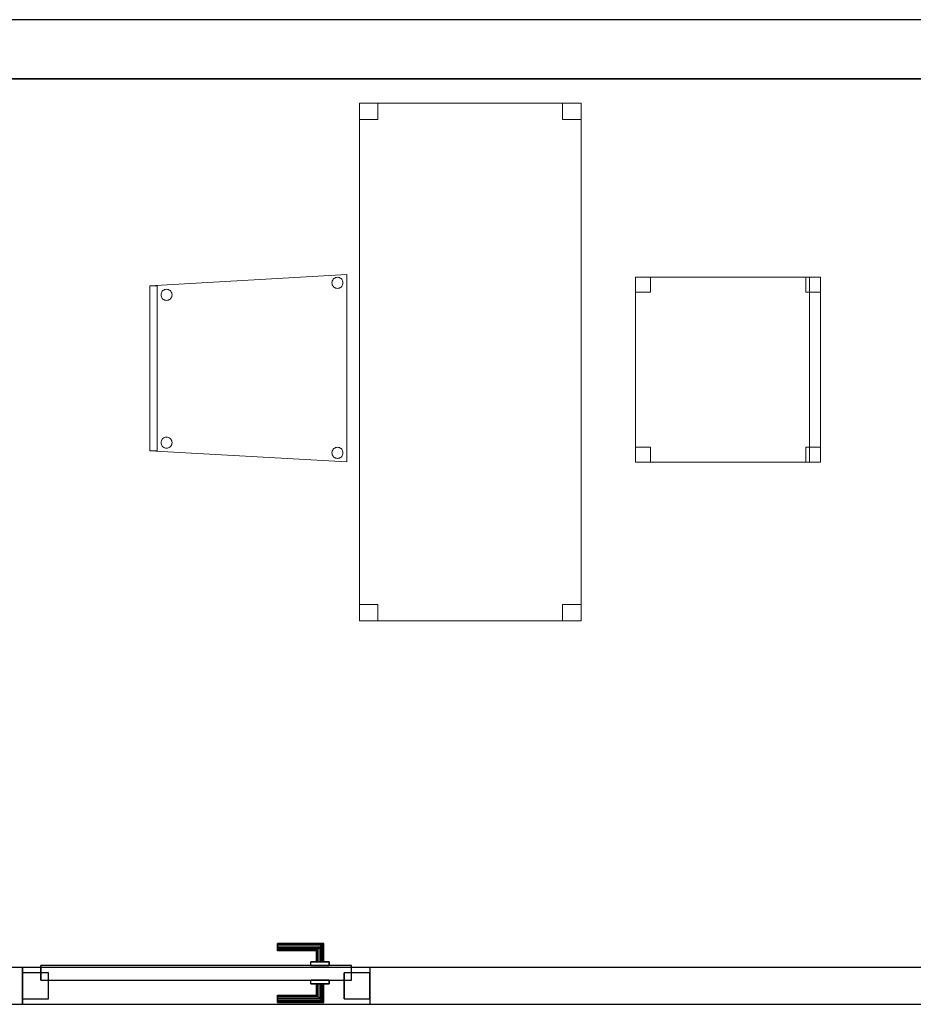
# Model space of a CAD drawing. Header units: metres. Extents: x 397.7 to 427.5, y 12.7 to 28.4.
# Tile 121 of 122: x 421.2 to 423.6, y 25.6 to 28.2. Entities that reach past the tile are written whole.
import ezdxf

# ---------------------------------------------------------------- set-up
doc = ezdxf.new("R2010")
doc.units = ezdxf.units.M
doc.layers.add('01_CARPINTERIA', color=5, linetype='Continuous', lineweight=25, true_color=0x0000ff)
doc.layers.add('01_SUELOS', color=7, linetype='Continuous', lineweight=25, true_color=0x007f00)
for name, color, linetype, lineweight in [('02_MOBILIARIO', 7, 'Continuous', 18), ('A-DETL-____-MBND', 7, 'Continuous', 18), ('A-GENM-____-OTLN', 7, 'Continuous', 18), ('A-WALL-____-MCUT', 7, 'Continuous', 25), ('A-WALL-____-OTLN', 7, 'Continuous', 25)]:
    doc.layers.add(name, color=color, linetype=linetype, lineweight=lineweight)

# ---------------------------------------------------------------- blocks, each defined once
blk = doc.blocks.new('Family - Cadira confident_P5-151362-08_CLI_AIGUA_P5')
at = {"layer": 'A-DETL-____-MBND', "color": 253, "true_color": 0xaaaaaa}
for p, q in [((0, 0.4765), (0.5326, 0.5065)), ((0.5326, 0.5065), (0, 0.4765)), ((0.5326, 0.5065), (0.5326, 0)), ((0.5326, 0), (0.5326, 0.5065)), ((0.4926, 0.4842), (0.4928, 0.4868)), ((0.4928, 0.4868), (0.4926, 0.4842)), ((0.4928, 0.4816), (0.4926, 0.4842)), ((0.4926, 0.4842), (0.4928, 0.4816)), ((0.4928, 0.4868), (0.4935, 0.4893)), ((0.4935, 0.4893), (0.4928, 0.4868)), ((0.4935, 0.4791), (0.4928, 0.4816)), ((0.4928, 0.4816), (0.4935, 0.4791)), ((0.4935, 0.4893), (0.4946, 0.4917)), ((0.4946, 0.4917), (0.4935, 0.4893)), ((0.4946, 0.4917), (0.4961, 0.4938)), ((0.4961, 0.4938), (0.4946, 0.4917)), ((0.4961, 0.4938), (0.4979, 0.4957)), ((0.4979, 0.4957), (0.4961, 0.4938)), ((0.4979, 0.4957), (0.5, 0.4972)), ((0.5, 0.4972), (0.4979, 0.4957)), ((0.5, 0.4972), (0.5024, 0.4983)), ((0.5024, 0.4983), (0.5, 0.4972)), ((0.5024, 0.4983), (0.5049, 0.4989)), ((0.5049, 0.4989), (0.5024, 0.4983)), ((0.5049, 0.4989), (0.5075, 0.4992)), ((0.5075, 0.4992), (0.5049, 0.4989)), ((0.5075, 0.4992), (0.5101, 0.4989)), ((0.5101, 0.4989), (0.5075, 0.4992)), ((0.5101, 0.4989), (0.5126, 0.4983)), ((0.5126, 0.4983), (0.5101, 0.4989)), ((0.5126, 0.4983), (0.515, 0.4972)), ((0.515, 0.4972), (0.5126, 0.4983)), ((0.515, 0.4972), (0.5171, 0.4957)), ((0.5171, 0.4957), (0.515, 0.4972)), ((0.5171, 0.4957), (0.519, 0.4938)), ((0.519, 0.4938), (0.5171, 0.4957)), ((0.519, 0.4938), (0.5204, 0.4917)), ((0.5204, 0.4917), (0.519, 0.4938)), ((0.5204, 0.4917), (0.5215, 0.4893)), ((0.5215, 0.4893), (0.5204, 0.4917)), ((0.5215, 0.4893), (0.5222, 0.4868)), ((0.5222, 0.4868), (0.5215, 0.4893)), ((0.5222, 0.4816), (0.5215, 0.4791)), ((0.5215, 0.4791), (0.5222, 0.4816)), ((0.5222, 0.4868), (0.5224, 0.4842)), ((0.5224, 0.4842), (0.5222, 0.4868)), ((0.5224, 0.4842), (0.5222, 0.4816)), ((0.5222, 0.4816), (0.5224, 0.4842)), ((0, 0.03), (0, 0.4765)), ((0, 0.4765), (0, 0.03)), ((0, 0.4765), (0.02, 0.4765)), ((0, 0.03), (0, 0.4765)), ((0.02, 0.4765), (0, 0.4765)), ((0, 0.4765), (0, 0.03)), ((0.02, 0.4765), (0.02, 0.03)), ((0.02, 0.03), (0.02, 0.4765)), ((0.0302, 0.4519), (0.0304, 0.4545)), ((0.0304, 0.4545), (0.0302, 0.4519)), ((0.0304, 0.4545), (0.0311, 0.457)), ((0.0311, 0.457), (0.0304, 0.4545)), ((0.0311, 0.457), (0.0322, 0.4593)), ((0.0322, 0.4593), (0.0311, 0.457)), ((0.0322, 0.4593), (0.0337, 0.4615)), ((0.0337, 0.4615), (0.0322, 0.4593)), ((0.0337, 0.4615), (0.0355, 0.4633)), ((0.0355, 0.4633), (0.0337, 0.4615)), ((0.0355, 0.4633), (0.0376, 0.4648)), ((0.0376, 0.4648), (0.0355, 0.4633)), ((0.0376, 0.4648), (0.04, 0.4659)), ((0.04, 0.4659), (0.0376, 0.4648)), ((0.04, 0.4659), (0.0425, 0.4666)), ((0.0425, 0.4666), (0.04, 0.4659)), ((0.0425, 0.4666), (0.0451, 0.4668)), ((0.0451, 0.4668), (0.0425, 0.4666)), ((0.0451, 0.4668), (0.0477, 0.4666)), ((0.0477, 0.4666), (0.0451, 0.4668)), ((0.0477, 0.4666), (0.0502, 0.4659)), ((0.0502, 0.4659), (0.0477, 0.4666)), ((0.0502, 0.4659), (0.0526, 0.4648)), ((0.0526, 0.4648), (0.0502, 0.4659)), ((0.0526, 0.4648), (0.0547, 0.4633)), ((0.0547, 0.4633), (0.0526, 0.4648)), ((0.0547, 0.4633), (0.0565, 0.4615)), ((0.0565, 0.4615), (0.0547, 0.4633)), ((0.0565, 0.4615), (0.058, 0.4593)), ((0.058, 0.4593), (0.0565, 0.4615)), ((0.058, 0.4593), (0.0591, 0.457)), ((0.0591, 0.457), (0.058, 0.4593)), ((0.0591, 0.457), (0.0598, 0.4545)), ((0.0598, 0.4545), (0.0591, 0.457)), ((0.0598, 0.4545), (0.06, 0.4519)), ((0.06, 0.4519), (0.0598, 0.4545)), ((0.4946, 0.4768), (0.4935, 0.4791)), ((0.4935, 0.4791), (0.4946, 0.4768)), ((0.4961, 0.4746), (0.4946, 0.4768)), ((0.4946, 0.4768), (0.4961, 0.4746)), ((0.4979, 0.4728), (0.4961, 0.4746)), ((0.4961, 0.4746), (0.4979, 0.4728)), ((0.5, 0.4713), (0.4979, 0.4728)), ((0.4979, 0.4728), (0.5, 0.4713)), ((0.5024, 0.4702), (0.5, 0.4713)), ((0.5, 0.4713), (0.5024, 0.4702)), ((0.5049, 0.4695), (0.5024, 0.4702)), ((0.5024, 0.4702), (0.5049, 0.4695)), ((0.5075, 0.4693), (0.5049, 0.4695)), ((0.5049, 0.4695), (0.5075, 0.4693)), ((0.5101, 0.4695), (0.5075, 0.4693)), ((0.5075, 0.4693), (0.5101, 0.4695)), ((0.5126, 0.4702), (0.5101, 0.4695)), ((0.5101, 0.4695), (0.5126, 0.4702)), ((0.515, 0.4713), (0.5126, 0.4702)), ((0.5126, 0.4702), (0.515, 0.4713)), ((0.5171, 0.4728), (0.515, 0.4713)), ((0.515, 0.4713), (0.5171, 0.4728)), ((0.519, 0.4746), (0.5171, 0.4728)), ((0.5171, 0.4728), (0.519, 0.4746)), ((0.5204, 0.4768), (0.519, 0.4746)), ((0.519, 0.4746), (0.5204, 0.4768)), ((0.5215, 0.4791), (0.5204, 0.4768)), ((0.5204, 0.4768), (0.5215, 0.4791)), ((0.0304, 0.4493), (0.0302, 0.4519)), ((0.0302, 0.4519), (0.0304, 0.4493)), ((0.0311, 0.4468), (0.0304, 0.4493)), ((0.0304, 0.4493), (0.0311, 0.4468)), ((0.0322, 0.4444), (0.0311, 0.4468)), ((0.0311, 0.4468), (0.0322, 0.4444)), ((0.0337, 0.4423), (0.0322, 0.4444)), ((0.0322, 0.4444), (0.0337, 0.4423)), ((0.0355, 0.4404), (0.0337, 0.4423)), ((0.0337, 0.4423), (0.0355, 0.4404)), ((0.0376, 0.4389), (0.0355, 0.4404)), ((0.0355, 0.4404), (0.0376, 0.4389)), ((0.04, 0.4378), (0.0376, 0.4389)), ((0.0376, 0.4389), (0.04, 0.4378)), ((0.0425, 0.4372), (0.04, 0.4378)), ((0.04, 0.4378), (0.0425, 0.4372)), ((0.0451, 0.4369), (0.0425, 0.4372)), ((0.0425, 0.4372), (0.0451, 0.4369)), ((0.0477, 0.4372), (0.0451, 0.4369)), ((0.0451, 0.4369), (0.0477, 0.4372)), ((0.0502, 0.4378), (0.0477, 0.4372)), ((0.0477, 0.4372), (0.0502, 0.4378)), ((0.0526, 0.4389), (0.0502, 0.4378)), ((0.0502, 0.4378), (0.0526, 0.4389)), ((0.0547, 0.4404), (0.0526, 0.4389)), ((0.0526, 0.4389), (0.0547, 0.4404)), ((0.0565, 0.4423), (0.0547, 0.4404)), ((0.0547, 0.4404), (0.0565, 0.4423)), ((0.058, 0.4444), (0.0565, 0.4423)), ((0.0565, 0.4423), (0.058, 0.4444)), ((0.0591, 0.4468), (0.058, 0.4444)), ((0.058, 0.4444), (0.0591, 0.4468)), ((0.0598, 0.4493), (0.0591, 0.4468)), ((0.0591, 0.4468), (0.0598, 0.4493)), ((0.06, 0.4519), (0.0598, 0.4493)), ((0.0598, 0.4493), (0.06, 0.4519)), ((0.0302, 0.0519), (0.0304, 0.0545)), ((0.0304, 0.0545), (0.0302, 0.0519)), ((0.0304, 0.0545), (0.0311, 0.057)), ((0.0311, 0.057), (0.0304, 0.0545)), ((0.0311, 0.057), (0.0322, 0.0593)), ((0.0322, 0.0593), (0.0311, 0.057)), ((0.0322, 0.0593), (0.0337, 0.0615)), ((0.0337, 0.0615), (0.0322, 0.0593)), ((0.0337, 0.0615), (0.0355, 0.0633)), ((0.0355, 0.0633), (0.0337, 0.0615)), ((0.0355, 0.0633), (0.0376, 0.0648)), ((0.0376, 0.0648), (0.0355, 0.0633)), ((0.0376, 0.0648), (0.04, 0.0659)), ((0.04, 0.0659), (0.0376, 0.0648)), ((0.04, 0.0659), (0.0425, 0.0666)), ((0.0425, 0.0666), (0.04, 0.0659)), ((0.0425, 0.0666), (0.0451, 0.0668)), ((0.0451, 0.0668), (0.0425, 0.0666)), ((0.0451, 0.0668), (0.0477, 0.0666)), ((0.0477, 0.0666), (0.0451, 0.0668)), ((0.0477, 0.0666), (0.0502, 0.0659)), ((0.0502, 0.0659), (0.0477, 0.0666)), ((0.0502, 0.0659), (0.0526, 0.0648)), ((0.0526, 0.0648), (0.0502, 0.0659)), ((0.0526, 0.0648), (0.0547, 0.0633)), ((0.0547, 0.0633), (0.0526, 0.0648)), ((0.0547, 0.0633), (0.0565, 0.0615)), ((0.0565, 0.0615), (0.0547, 0.0633)), ((0.0565, 0.0615), (0.058, 0.0593)), ((0.058, 0.0593), (0.0565, 0.0615)), ((0.058, 0.0593), (0.0591, 0.057)), ((0.0591, 0.057), (0.058, 0.0593)), ((0.0591, 0.057), (0.0598, 0.0545)), ((0.0598, 0.0545), (0.0591, 0.057)), ((0.0598, 0.0545), (0.06, 0.0519)), ((0.06, 0.0519), (0.0598, 0.0545)), ((0.5326, 0), (0, 0.03)), ((0, 0.03), (0.5326, 0)), ((0.02, 0.03), (0, 0.03)), ((0, 0.03), (0.02, 0.03)), ((0.0304, 0.0493), (0.0302, 0.0519)), ((0.0302, 0.0519), (0.0304, 0.0493)), ((0.0311, 0.0468), (0.0304, 0.0493)), ((0.0304, 0.0493), (0.0311, 0.0468)), ((0.0322, 0.0444), (0.0311, 0.0468)), ((0.0311, 0.0468), (0.0322, 0.0444)), ((0.0337, 0.0423), (0.0322, 0.0444)), ((0.0322, 0.0444), (0.0337, 0.0423)), ((0.0355, 0.0404), (0.0337, 0.0423)), ((0.0337, 0.0423), (0.0355, 0.0404)), ((0.0376, 0.0389), (0.0355, 0.0404)), ((0.0355, 0.0404), (0.0376, 0.0389)), ((0.04, 0.0378), (0.0376, 0.0389)), ((0.0376, 0.0389), (0.04, 0.0378)), ((0.0425, 0.0372), (0.04, 0.0378)), ((0.04, 0.0378), (0.0425, 0.0372)), ((0.0451, 0.0369), (0.0425, 0.0372)), ((0.0425, 0.0372), (0.0451, 0.0369)), ((0.0477, 0.0372), (0.0451, 0.0369)), ((0.0451, 0.0369), (0.0477, 0.0372)), ((0.0502, 0.0378), (0.0477, 0.0372)), ((0.0477, 0.0372), (0.0502, 0.0378)), ((0.0526, 0.0389), (0.0502, 0.0378)), ((0.0502, 0.0378), (0.0526, 0.0389)), ((0.0547, 0.0404), (0.0526, 0.0389)), ((0.0526, 0.0389), (0.0547, 0.0404)), ((0.0565, 0.0423), (0.0547, 0.0404)), ((0.0547, 0.0404), (0.0565, 0.0423)), ((0.058, 0.0444), (0.0565, 0.0423)), ((0.0565, 0.0423), (0.058, 0.0444)), ((0.0591, 0.0468), (0.058, 0.0444)), ((0.058, 0.0444), (0.0591, 0.0468)), ((0.0598, 0.0493), (0.0591, 0.0468)), ((0.0591, 0.0468), (0.0598, 0.0493)), ((0.06, 0.0519), (0.0598, 0.0493)), ((0.0598, 0.0493), (0.06, 0.0519)), ((0.4926, 0.0242), (0.4928, 0.0268)), ((0.4928, 0.0268), (0.4926, 0.0242)), ((0.4928, 0.0268), (0.4935, 0.0293)), ((0.4935, 0.0293), (0.4928, 0.0268)), ((0.4935, 0.0293), (0.4946, 0.0317)), ((0.4946, 0.0317), (0.4935, 0.0293)), ((0.4946, 0.0317), (0.4961, 0.0338)), ((0.4961, 0.0338), (0.4946, 0.0317)), ((0.4961, 0.0338), (0.4979, 0.0357)), ((0.4979, 0.0357), (0.4961, 0.0338)), ((0.4979, 0.0357), (0.5, 0.0372)), ((0.5, 0.0372), (0.4979, 0.0357)), ((0.5, 0.0372), (0.5024, 0.0383)), ((0.5024, 0.0383), (0.5, 0.0372)), ((0.5024, 0.0383), (0.5049, 0.0389)), ((0.5049, 0.0389), (0.5024, 0.0383)), ((0.5049, 0.0389), (0.5075, 0.0392)), ((0.5075, 0.0392), (0.5049, 0.0389)), ((0.5075, 0.0392), (0.5101, 0.0389)), ((0.5101, 0.0389), (0.5075, 0.0392)), ((0.5101, 0.0389), (0.5126, 0.0383)), ((0.5126, 0.0383), (0.5101, 0.0389)), ((0.5126, 0.0383), (0.515, 0.0372)), ((0.515, 0.0372), (0.5126, 0.0383)), ((0.515, 0.0372), (0.5171, 0.0357)), ((0.5171, 0.0357), (0.515, 0.0372)), ((0.5171, 0.0357), (0.519, 0.0338)), ((0.519, 0.0338), (0.5171, 0.0357)), ((0.519, 0.0338), (0.5204, 0.0317)), ((0.5204, 0.0317), (0.519, 0.0338)), ((0.5204, 0.0317), (0.5215, 0.0293)), ((0.5215, 0.0293), (0.5204, 0.0317)), ((0.5215, 0.0293), (0.5222, 0.0268)), ((0.5222, 0.0268), (0.5215, 0.0293)), ((0.5222, 0.0268), (0.5224, 0.0242)), ((0.5224, 0.0242), (0.5222, 0.0268)), ((0.4928, 0.0216), (0.4926, 0.0242)), ((0.4926, 0.0242), (0.4928, 0.0216)), ((0.4935, 0.0191), (0.4928, 0.0216)), ((0.4928, 0.0216), (0.4935, 0.0191)), ((0.4946, 0.0168), (0.4935, 0.0191)), ((0.4935, 0.0191), (0.4946, 0.0168)), ((0.4961, 0.0146), (0.4946, 0.0168)), ((0.4946, 0.0168), (0.4961, 0.0146)), ((0.4979, 0.0128), (0.4961, 0.0146)), ((0.4961, 0.0146), (0.4979, 0.0128)), ((0.5, 0.0113), (0.4979, 0.0128)), ((0.4979, 0.0128), (0.5, 0.0113)), ((0.5024, 0.0102), (0.5, 0.0113)), ((0.5, 0.0113), (0.5024, 0.0102)), ((0.5049, 0.0095), (0.5024, 0.0102)), ((0.5024, 0.0102), (0.5049, 0.0095)), ((0.5075, 0.0093), (0.5049, 0.0095)), ((0.5049, 0.0095), (0.5075, 0.0093)), ((0.5101, 0.0095), (0.5075, 0.0093)), ((0.5075, 0.0093), (0.5101, 0.0095)), ((0.5126, 0.0102), (0.5101, 0.0095)), ((0.5101, 0.0095), (0.5126, 0.0102)), ((0.515, 0.0113), (0.5126, 0.0102)), ((0.5126, 0.0102), (0.515, 0.0113)), ((0.5171, 0.0128), (0.515, 0.0113)), ((0.515, 0.0113), (0.5171, 0.0128)), ((0.519, 0.0146), (0.5171, 0.0128)), ((0.5171, 0.0128), (0.519, 0.0146)), ((0.5204, 0.0168), (0.519, 0.0146)), ((0.519, 0.0146), (0.5204, 0.0168)), ((0.5215, 0.0191), (0.5204, 0.0168)), ((0.5204, 0.0168), (0.5215, 0.0191)), ((0.5222, 0.0216), (0.5215, 0.0191)), ((0.5215, 0.0191), (0.5222, 0.0216)), ((0.5224, 0.0242), (0.5222, 0.0216)), ((0.5222, 0.0216), (0.5224, 0.0242))]:
    blk.add_line(p, q, dxfattribs=at)
blk = doc.blocks.new('Family - Cadira d_Oficina_P5-151436-08_CLI_AIGUA_P5')
at = {"layer": 'A-DETL-____-MBND', "color": 253, "true_color": 0xaaaaaa}
for p, q in [((0, 0.46), (0, 0.5)), ((0, 0.5), (0.04, 0.5)), ((0.04, 0.5), (0, 0.5)), ((0, 0.5), (0, 0.46)), ((0, 0), (0, 0.5)), ((0, 0.5), (0.5, 0.5)), ((0.5, 0.5), (0, 0.5)), ((0, 0.5), (0, 0)), ((0.04, 0.5), (0.04, 0.46)), ((0.04, 0.46), (0.04, 0.5)), ((0.46, 0.46), (0.46, 0.5)), ((0.46, 0.5), (0.5, 0.5)), ((0.5, 0.5), (0.46, 0.5)), ((0.46, 0.5), (0.46, 0.46)), ((0.47, 0), (0.47, 0.5)), ((0.47, 0.5), (0.5, 0.5)), ((0.5, 0.5), (0.47, 0.5)), ((0.47, 0.5), (0.47, 0)), ((0.5, 0.5), (0.5, 0.46)), ((0.5, 0.46), (0.5, 0.5)), ((0.5, 0.5), (0.5, 0)), ((0.5, 0), (0.5, 0.5)), ((0.5, 0.5), (0.5, 0)), ((0.5, 0), (0.5, 0.5)), ((0.04, 0.46), (0, 0.46)), ((0, 0.46), (0.04, 0.46)), ((0.5, 0.46), (0.46, 0.46)), ((0.46, 0.46), (0.5, 0.46)), ((0, 0), (0, 0.04)), ((0, 0.04), (0.04, 0.04)), ((0.04, 0.04), (0, 0.04)), ((0, 0.04), (0, 0)), ((0.04, 0.04), (0.04, 0)), ((0.04, 0), (0.04, 0.04)), ((0.46, 0), (0.46, 0.04)), ((0.46, 0.04), (0.5, 0.04)), ((0.5, 0.04), (0.46, 0.04)), ((0.46, 0.04), (0.46, 0)), ((0.5, 0.04), (0.5, 0)), ((0.5, 0), (0.5, 0.04)), ((0.04, 0), (0, 0)), ((0, 0), (0.04, 0)), ((0.5, 0), (0, 0)), ((0, 0), (0.5, 0)), ((0.5, 0), (0.46, 0)), ((0.5, 0), (0.47, 0)), ((0.47, 0), (0.5, 0)), ((0.46, 0), (0.5, 0))]:
    blk.add_line(p, q, dxfattribs=at)
blk = doc.blocks.new('Family - LONDR55-XX_ZZ-ARQ-CAA-M3D-Londres55-151460-08_CLI_AIGUA_P5')
at = {"layer": '01_CARPINTERIA', "color": 161, "true_color": 0xaaaaff}
for p, q in [((0.69, 0.1487), (0.69, 0.15)), ((0.69, 0.15), (0.69, 0.1487)), ((0.815, 0.15), (0.69, 0.15)), ((0.69, 0.145), (0.69, 0.1487)), ((0.69, 0.1487), (0.69, 0.145)), ((0.8137, 0.1487), (0.69, 0.1487)), ((0.8137, 0.1487), (0.69, 0.1487)), ((0.69, 0.14), (0.69, 0.145)), ((0.69, 0.145), (0.69, 0.14)), ((0.81, 0.145), (0.69, 0.145)), ((0.81, 0.145), (0.69, 0.145)), ((0.69, 0.135), (0.69, 0.14)), ((0.69, 0.14), (0.69, 0.135)), ((0.69, 0.14), (0.805, 0.14)), ((0.805, 0.14), (0.69, 0.14)), ((0.69, 0.135), (0.69, 0.1313)), ((0.69, 0.1313), (0.69, 0.135)), ((0.8, 0.135), (0.69, 0.135)), ((0.8, 0.135), (0.69, 0.135)), ((0.7963, 0.1313), (0.8, 0.135)), ((0.8, 0.135), (0.7963, 0.1313)), ((0.8, 0.135), (0.805, 0.14)), ((0.805, 0.14), (0.8, 0.135)), ((0.8, 0.1), (0.8, 0.135)), ((0.8, 0.1), (0.8, 0.135)), ((0.81, 0.145), (0.805, 0.14)), ((0.805, 0.14), (0.81, 0.145)), ((0.805, 0.14), (0.805, 0.1)), ((0.805, 0.1), (0.805, 0.14)), ((0.8137, 0.1487), (0.81, 0.145)), ((0.81, 0.145), (0.8137, 0.1487)), ((0.81, 0.1), (0.81, 0.145)), ((0.81, 0.1), (0.81, 0.145)), ((0.815, 0.15), (0.8137, 0.1487)), ((0.8137, 0.1487), (0.815, 0.15)), ((0.8137, 0.1), (0.8137, 0.1487)), ((0.8137, 0.1), (0.8137, 0.1487)), ((0.815, 0.1), (0.815, 0.15)), ((0.69, 0.1313), (0.69, 0.13)), ((0.69, 0.13), (0.69, 0.1313)), ((0.7963, 0.1313), (0.69, 0.1313)), ((0.7963, 0.1313), (0.69, 0.1313)), ((0.795, 0.13), (0.69, 0.13)), ((0.795, 0.13), (0.7963, 0.1313)), ((0.7963, 0.1313), (0.795, 0.13)), ((0.795, 0.1), (0.795, 0.13)), ((0.7963, 0.1), (0.7963, 0.1313)), ((0.7963, 0.1), (0.7963, 0.1313)), ((0.89, 0.09), (0.05, 0.09)), ((0.05, 0.09), (0.05, 0.05)), ((0.89, 0.09), (0.05, 0.09)), ((0.05, 0.05), (0.05, 0.09)), ((0.83, 0.1), (0.78, 0.1)), ((0.78, 0.1), (0.83, 0.1)), ((0.78, 0.09), (0.78, 0.1)), ((0.78, 0.09), (0.78, 0.1)), ((0.83, 0.09), (0.78, 0.09)), ((0.78, 0.09), (0.83, 0.09)), ((0.7963, 0.1), (0.795, 0.1)), ((0.795, 0.1), (0.7963, 0.1)), ((0.8, 0.1), (0.7963, 0.1)), ((0.7963, 0.1), (0.8, 0.1)), ((0.805, 0.1), (0.8, 0.1)), ((0.8, 0.1), (0.805, 0.1)), ((0.81, 0.1), (0.805, 0.1)), ((0.805, 0.1), (0.81, 0.1)), ((0.81, 0.1), (0.8137, 0.1)), ((0.8137, 0.1), (0.81, 0.1)), ((0.8137, 0.1), (0.815, 0.1)), ((0.815, 0.1), (0.8137, 0.1)), ((0.83, 0.09), (0.83, 0.1)), ((0.83, 0.1), (0.83, 0.09)), ((0.89, 0.05), (0.89, 0.09)), ((0.89, 0.05), (0.89, 0.09)), ((0.07, 0.07), (0, 0.07)), ((0, 0.07), (0, 0)), ((0.07, 0.07), (0, 0.07)), ((0, 0), (0, 0.07)), ((0.07, 0), (0.07, 0.07)), ((0.07, 0), (0.07, 0.07)), ((0.94, 0.07), (0.87, 0.07)), ((0.87, 0.07), (0.87, 0)), ((0.94, 0.07), (0.87, 0.07)), ((0.87, 0), (0.87, 0.07)), ((0.94, 0), (0.94, 0.07)), ((0.94, 0), (0.94, 0.07)), ((0.05, 0.05), (0.89, 0.05)), ((0.05, 0.05), (0.89, 0.05)), ((0.78, 0.05), (0.83, 0.05)), ((0.83, 0.05), (0.78, 0.05)), ((0.78, 0.04), (0.78, 0.05)), ((0.78, 0.04), (0.78, 0.05)), ((0.78, 0.04), (0.83, 0.04)), ((0.83, 0.04), (0.78, 0.04)), ((0.7963, 0.04), (0.795, 0.04)), ((0.795, 0.04), (0.7963, 0.04)), ((0.795, 0.01), (0.795, 0.04)), ((0.8, 0.04), (0.7963, 0.04)), ((0.7963, 0.04), (0.8, 0.04)), ((0.7963, 0.0087), (0.7963, 0.04)), ((0.7963, 0.0087), (0.7963, 0.04)), ((0.8, 0.04), (0.805, 0.04)), ((0.805, 0.04), (0.8, 0.04)), ((0.8, 0.005), (0.8, 0.04)), ((0.8, 0.005), (0.8, 0.04)), ((0.805, 0.04), (0.81, 0.04)), ((0.81, 0.04), (0.805, 0.04)), ((0.805, 0.04), (0.805, 0)), ((0.805, 0), (0.805, 0.04)), ((0.81, 0.04), (0.8137, 0.04)), ((0.8137, 0.04), (0.81, 0.04)), ((0.81, -0.005), (0.81, 0.04)), ((0.81, -0.005), (0.81, 0.04)), ((0.8137, 0.04), (0.815, 0.04)), ((0.815, 0.04), (0.8137, 0.04)), ((0.8137, -0.0087), (0.8137, 0.04)), ((0.8137, -0.0087), (0.8137, 0.04)), ((0.815, -0.01), (0.815, 0.04)), ((0.83, 0.04), (0.83, 0.05)), ((0.83, 0.05), (0.83, 0.04)), ((0, 0), (0.07, 0)), ((0, 0), (0.07, 0)), ((0.69, 0.0087), (0.69, 0.01)), ((0.69, 0.01), (0.69, 0.0087)), ((0.69, 0.01), (0.795, 0.01)), ((0.69, 0.005), (0.69, 0.0087)), ((0.69, 0.0087), (0.69, 0.005)), ((0.69, 0.0087), (0.7963, 0.0087)), ((0.69, 0.0087), (0.7963, 0.0087)), ((0.69, 0), (0.69, 0.005)), ((0.69, 0.005), (0.69, 0)), ((0.69, 0.005), (0.8, 0.005)), ((0.69, 0.005), (0.8, 0.005)), ((0.69, -0.005), (0.69, 0)), ((0.805, 0), (0.69, 0)), ((0.69, 0), (0.805, 0)), ((0.7963, 0.0087), (0.795, 0.01)), ((0.795, 0.01), (0.7963, 0.0087)), ((0.8, 0.005), (0.7963, 0.0087)), ((0.7963, 0.0087), (0.8, 0.005)), ((0.805, 0), (0.8, 0.005)), ((0.8, 0.005), (0.805, 0)), ((0.87, 0), (0.94, 0)), ((0.87, 0), (0.94, 0)), ((0.69, 0), (0.69, -0.005)), ((0.69, -0.005), (0.69, -0.0087)), ((0.69, -0.0087), (0.69, -0.005)), ((0.69, -0.005), (0.81, -0.005)), ((0.69, -0.005), (0.81, -0.005)), ((0.69, -0.0087), (0.69, -0.01)), ((0.69, -0.01), (0.69, -0.0087)), ((0.69, -0.0087), (0.8137, -0.0087)), ((0.69, -0.0087), (0.8137, -0.0087)), ((0.69, -0.01), (0.815, -0.01)), ((0.805, 0), (0.81, -0.005)), ((0.81, -0.005), (0.805, 0)), ((0.81, -0.005), (0.8137, -0.0087)), ((0.8137, -0.0087), (0.81, -0.005)), ((0.8137, -0.0087), (0.815, -0.01)), ((0.815, -0.01), (0.8137, -0.0087))]:
    blk.add_line(p, q, dxfattribs=at)
blk = doc.blocks.new('Family - Porta P5-151461-08_CLI_AIGUA_P5')
blk.add_blockref('Family - LONDR55-XX_ZZ-ARQ-CAA-M3D-Londres55-151460-08_CLI_AIGUA_P5', (0, 0))
blk = doc.blocks.new('Family - Evans P5-151523-08_CLI_AIGUA_P5')
at = {"layer": 'A-WALL-____-MCUT', "color": 253, "true_color": 0xaaaaaa}
for p, q in [((25.5877, 0.16), (0.0331, 0.16)), ((0, 0), (25.556, 0))]:
    blk.add_line(p, q, dxfattribs=at)
at = {"layer": 'A-WALL-____-OTLN', "color": 253, "true_color": 0xaaaaaa}
for p, q in [((25.5877, 0.16), (0.0331, 0.16)), ((0, 0), (25.556, 0))]:
    blk.add_line(p, q, dxfattribs=at)
at = {"layer": 'A-WALL-____-OTLN', "color": 253, "lineweight": 18, "true_color": 0xaaaaaa}
blk.add_line((0, 0), (25.556, 0), dxfattribs=at)
blk = doc.blocks.new('Family - Taula 140X60_P5-151569-08_CLI_AIGUA_P5')
at = {"layer": 'A-DETL-____-MBND', "color": 253, "true_color": 0xaaaaaa}
for p, q in [((0, 1.35625), (0, 1.4)), ((0, 1.4), (0.05, 1.4)), ((0, 1.4), (0, 1.35625)), ((0.05, 1.4), (0, 1.4)), ((0, 0), (0, 1.4)), ((0, 1.4), (0.6, 1.4)), ((0, 1.4), (0, 0)), ((0.6, 1.4), (0, 1.4)), ((0.05, 1.4), (0.05, 1.35625)), ((0.05, 1.35625), (0.05, 1.4)), ((0.55, 1.35625), (0.55, 1.4)), ((0.55, 1.4), (0.6, 1.4)), ((0.55, 1.4), (0.55, 1.35625)), ((0.6, 1.4), (0.55, 1.4)), ((0.6, 1.4), (0.6, 1.35625)), ((0.6, 1.35625), (0.6, 1.4)), ((0.6, 1.4), (0.6, 0)), ((0.6, 0), (0.6, 1.4)), ((0.05, 1.35625), (0, 1.35625)), ((0, 1.35625), (0.05, 1.35625)), ((0.6, 1.35625), (0.55, 1.35625)), ((0.55, 1.35625), (0.6, 1.35625)), ((0, 0), (0, 0.04375)), ((0, 0.04375), (0.05, 0.04375)), ((0, 0.04375), (0, 0)), ((0.05, 0.04375), (0, 0.04375)), ((0.05, 0.04375), (0.05, 0)), ((0.05, 0), (0.05, 0.04375)), ((0.55, 0), (0.55, 0.04375)), ((0.55, 0.04375), (0.6, 0.04375)), ((0.55, 0.04375), (0.55, 0)), ((0.6, 0.04375), (0.55, 0.04375)), ((0.6, 0.04375), (0.6, 0)), ((0.6, 0), (0.6, 0.04375)), ((0.05, 0), (0, 0)), ((0, 0), (0.05, 0)), ((0.6, 0), (0, 0)), ((0, 0), (0.6, 0)), ((0.6, 0), (0.55, 0)), ((0.55, 0), (0.6, 0))]:
    blk.add_line(p, q, dxfattribs=at)
blk = doc.blocks.new('Family - Paviment P5-151720-08_CLI_AIGUA_P5')
at = {"layer": '01_SUELOS', "color": 9, "true_color": 0xaad4aa}
for p, q in [((28.518, 14.9576), (22.8618, 14.9576)), ((22.8618, 14.9576), (28.518, 14.9576))]:
    blk.add_line(p, q, dxfattribs=at)
blk = doc.blocks.new('Family - Mampara P5-151901-08_CLI_AIGUA_P5')
at = {"layer": 'A-WALL-____-MCUT', "color": 253, "true_color": 0xaaaaaa}
for p, q in [((0.0207, 0.1), (0, 0)), ((1.5455, 0.1), (0.0207, 0.1)), ((1.5455, 0), (1.5455, 0.1)), ((2.4855, 0.1), (2.4855, 0)), ((4.1682, 0.1), (2.4855, 0.1)), ((4.1682, 0), (4.1682, 0.1)), ((5.1082, 0.1), (5.1082, 0)), ((5.1582, 0.1), (5.1082, 0.1)), ((5.1582, 0), (5.1582, 0.1)), ((0, 0), (1.5455, 0)), ((2.4855, 0), (4.1682, 0)), ((5.1082, 0), (5.1582, 0))]:
    blk.add_line(p, q, dxfattribs=at)
at = {"layer": 'A-WALL-____-OTLN', "color": 253, "true_color": 0xaaaaaa}
for p, q in [((0.0207, 0.1), (0, 0)), ((5.1582, 0.1), (0.0207, 0.1)), ((1.5455, 0), (1.5455, 0.1)), ((2.4855, 0.1), (1.5455, 0.1)), ((2.4855, 0), (2.4855, 0.1)), ((4.1682, 0), (4.1682, 0.1)), ((5.1082, 0.1), (4.1682, 0.1)), ((5.1082, 0), (5.1082, 0.1)), ((5.1582, 0), (5.1582, 0.1)), ((0, 0), (5.1582, 0)), ((1.5455, 0), (2.4855, 0)), ((4.1682, 0), (5.1082, 0))]:
    blk.add_line(p, q, dxfattribs=at)
at = {"layer": 'A-WALL-____-OTLN', "color": 253, "lineweight": 18, "true_color": 0xaaaaaa}
blk.add_line((0, 0), (5.1582, 0), dxfattribs=at)
blk = doc.blocks.new('Family - Vano porta P5-151905-08_CLI_AIGUA_P5')
at = {"layer": 'A-GENM-____-OTLN', "color": 253, "true_color": 0xaaaaaa}
for p, q in [((422.147, 25.6641), (421.207, 25.6641)), ((421.207, 25.6641), (421.207, 25.5641)), ((421.207, 25.6641), (422.147, 25.6641)), ((421.207, 25.5641), (421.207, 25.6641)), ((422.147, 25.5641), (422.147, 25.6641)), ((422.147, 25.5641), (422.147, 25.6641)), ((421.207, 25.5641), (422.147, 25.5641)), ((422.147, 25.5641), (421.207, 25.5641))]:
    blk.add_line(p, q, dxfattribs=at)
blk = doc.blocks.new('LONDR55-XX_ZZ-ARQ-CAA-M3D-Londres55_ifc-1-08_CLI_AIGUA_P5')
at = {"layer": '01_CARPINTERIA', "color": 253, "lineweight": 18, "true_color": 0xaaaaaa}
blk.add_blockref('Family - Porta P5-151461-08_CLI_AIGUA_P5', (421.207, 25.5791), dxfattribs=at)
at = {"layer": '01_SUELOS', "color": 253, "lineweight": 18, "true_color": 0xaaaaaa}
blk.add_blockref('Family - Paviment P5-151720-08_CLI_AIGUA_P5', (398.2952, 13.1106), dxfattribs=at)
at = {"layer": '02_MOBILIARIO', "color": 253, "lineweight": 18, "true_color": 0xaaaaaa}
for name, p in [('Family - Taula 140X60_P5-151569-08_CLI_AIGUA_P5', (422.1183, 26.602)), ('Family - Cadira confident_P5-151362-08_CLI_AIGUA_P5', (421.5516, 27.032)), ('Family - Cadira d_Oficina_P5-151436-08_CLI_AIGUA_P5', (422.8657, 27.0314))]:
    blk.add_blockref(name, p, dxfattribs=at)
at = {"layer": 'A-GENM-____-OTLN', "color": 253, "lineweight": 18, "true_color": 0xaaaaaa}
blk.add_blockref('Family - Vano porta P5-151905-08_CLI_AIGUA_P5', (0, 0), dxfattribs=at)
at = {"layer": 'A-WALL-____-OTLN', "color": 253, "lineweight": 18, "true_color": 0xaaaaaa, "rotation": 180}
for name, p in [('Family - Evans P5-151523-08_CLI_AIGUA_P5', (426.8464, 28.2282)), ('Family - Mampara P5-151901-08_CLI_AIGUA_P5', (426.3152, 25.6641))]:
    blk.add_blockref(name, p, dxfattribs=at)

msp = doc.modelspace()

# ---------------------------------------------------------------- block references
at = {"lineweight": 5}
msp.add_blockref('LONDR55-XX_ZZ-ARQ-CAA-M3D-Londres55_ifc-1-08_CLI_AIGUA_P5', (0, 0), dxfattribs=at)

doc.saveas('drawing.dxf')
